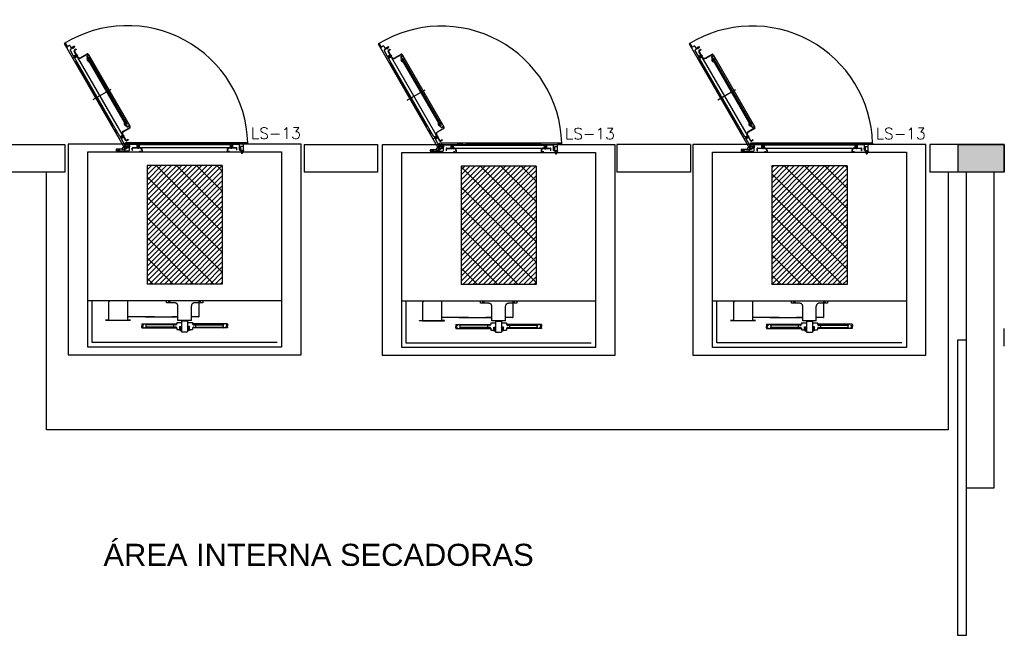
# Model space of a CAD drawing. Extents: x -13.5 to 60.2, y -0.1 to 41.9.
# Tile 4 of 57: x 15.4 to 20.7, y 10.1 to 13.4. Entities that reach past the tile are written whole.
import ezdxf

# ---------------------------------------------------------------- set-up
doc = ezdxf.new("R2010")
doc.units = 0
doc.header["$MEASUREMENT"] = 0
doc.linetypes.add('DASHED', pattern=[19.05, 12.7, -6.35])
doc.layers.add('PAREDES', color=8, linetype='Continuous')
doc.layers.add('TXT-AMB', color=4, linetype='Continuous')
doc.styles.add('20--4-0', font='romans.shx', dxfattribs={"height": 0.08})
doc.styles.add('Texto Ambiente 1-50', font='arial.ttf', dxfattribs={"height": 0.12})

# ---------------------------------------------------------------- blocks, each defined once
blk = doc.blocks.new('LS-13')
h = blk.add_hatch()
h.set_pattern_fill('GRATE', color=256, scale=0.031039, angle=405, style=0)
h.set_pattern_definition([(45, (-179.50742, 62.518089), (-0.017420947, 0.017420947), []), (135, (-179.50742, 62.51809), (-0.0696838, -0.0696838), [])])
h.paths.add_polyline_path([(-158.5199, 55.5204), (-159.0372, 55.5204), (-159.0372, 54.7051), (-158.5199, 54.7051)])
for p, q in [((-159.6073, 56.3603), (-159.1874, 55.6329)), ((-159.6033, 56.3638), (-159.6069, 56.3617)), ((-159.6019, 56.3634), (-159.588, 56.3392)), ((-159.5708, 56.3467), (-159.5851, 56.3385)), ((-159.5694, 56.3464), (-159.5601, 56.3302)), ((-159.5671, 56.3154), (-159.5448, 56.2769)), ((-159.5358, 56.3359), (-159.5663, 56.3183)), ((-159.5389, 56.3412), (-159.5586, 56.3299)), ((-159.5515, 56.334), (-159.5484, 56.3286)), ((-159.5514, 56.34), (-159.5431, 56.3257)), ((-159.551, 56.3342), (-159.5479, 56.3289)), ((-159.5466, 56.3368), (-159.5434, 56.3315)), ((-159.5461, 56.3371), (-159.543, 56.3317)), ((-159.183, 55.6925), (-159.5389, 56.309)), ((-159.5375, 56.3409), (-159.5355, 56.3373)), ((-159.5252, 56.3217), (-159.5374, 56.3146)), ((-159.5139, 56.2697), (-159.5372, 56.31)), ((-159.5242, 56.3199), (-159.5364, 56.3128)), ((-159.5252, 56.3217), (-159.5242, 56.3199)), ((-159.5445, 56.2652), (-159.5136, 56.283)), ((-159.542, 56.2762), (-159.5264, 56.2852)), ((-159.5227, 56.2807), (-159.5379, 56.272)), ((-159.5379, 56.272), (-159.5379, 56.269)), ((-159.5353, 56.2675), (-159.5379, 56.272)), ((-159.5353, 56.2675), (-159.5379, 56.269)), ((-159.5229, 56.2812), (-159.5364, 56.2734)), ((-159.5364, 56.2734), (-159.5332, 56.2681)), ((-159.5358, 56.2365), (-159.5273, 56.2342)), ((-159.5353, 56.2675), (-159.5201, 56.2763)), ((-159.2241, 55.7214), (-159.5345, 56.259)), ((-159.5337, 56.2618), (-159.5181, 56.2708)), ((-159.5332, 56.2681), (-159.5198, 56.2758)), ((-159.525, 56.2848), (-159.5177, 56.2722)), ((-159.5232, 56.2816), (-159.5214, 56.2827)), ((-159.5195, 56.2754), (-159.5178, 56.2764)), ((-159.4927, 56.264), (-159.4488, 56.2894)), ((-159.4924, 56.2618), (-159.4477, 56.2876)), ((-159.4521, 56.2683), (-159.4402, 56.2477)), ((-159.4506, 56.2739), (-159.4426, 56.2786)), ((-159.4504, 56.2693), (-159.4385, 56.2487)), ((-159.4496, 56.2722), (-159.4415, 56.2768)), ((-159.4449, 56.2868), (-159.4418, 56.2814)), ((-159.4439, 56.254), (-159.4421, 56.255)), ((-159.4431, 56.2878), (-159.44, 56.2825)), ((-159.4416, 56.2469), (-159.4371, 56.2495)), ((-159.4416, 56.2469), (-159.1881, 55.8079)), ((-159.44, 56.2825), (-159.1565, 55.7914)), ((-159.4371, 56.2495), (-159.1836, 55.8104)), ((-159.4365, 56.257), (-159.1768, 55.8072)), ((-159.5273, 56.2342), (-159.511, 56.2059)), ((-159.5158, 56.2019), (-159.5113, 56.2044)), ((-159.5072, 56.1994), (-159.2737, 55.7949)), ((-159.2869, 56.0435), (-159.4099, 55.9725)), ((-159.2642, 55.7661), (-159.2598, 55.7687)), ((-159.2583, 55.7683), (-159.2451, 55.7454)), ((-159.1999, 55.7569), (-159.156, 55.7822)), ((-159.1988, 55.7551), (-159.1549, 55.7804)), ((-159.1881, 55.8079), (-159.1836, 55.8104)), ((-159.1749, 55.788), (-159.1868, 55.8086)), ((-159.1731, 55.7891), (-159.185, 55.8097)), ((-159.1831, 55.8024), (-159.1814, 55.8034)), ((-159.1702, 55.7883), (-159.1622, 55.793)), ((-159.1692, 55.7865), (-159.1611, 55.7912)), ((-159.1552, 55.785), (-159.1583, 55.7904)), ((-159.1534, 55.7861), (-159.1565, 55.7914)), ((-159.2474, 55.7369), (-159.2451, 55.7454)), ((-159.2237, 55.7096), (-159.1935, 55.7271)), ((-159.2213, 55.7206), (-159.2057, 55.7296)), ((-159.2019, 55.7252), (-159.2172, 55.7164)), ((-159.2172, 55.7164), (-159.2172, 55.7134)), ((-159.2146, 55.7119), (-159.2172, 55.7164)), ((-159.2146, 55.7119), (-159.2172, 55.7134)), ((-159.2022, 55.7257), (-159.2156, 55.7179)), ((-159.2156, 55.7179), (-159.2125, 55.7125)), ((-159.2146, 55.7119), (-159.1993, 55.7207)), ((-159.2137, 55.7035), (-159.1894, 55.6614)), ((-159.213, 55.7063), (-159.1974, 55.7153)), ((-159.2125, 55.7125), (-159.1991, 55.7203)), ((-159.1812, 55.6935), (-159.2045, 55.7339)), ((-159.2042, 55.7293), (-159.197, 55.7167)), ((-159.2006, 55.7271), (-159.2024, 55.7261)), ((-159.197, 55.7209), (-159.1988, 55.7198)), ((-159.1662, 55.6998), (-159.1784, 55.6928)), ((-159.1652, 55.698), (-159.1774, 55.691)), ((-159.1652, 55.698), (-159.1662, 55.6998)), ((-159.2493, 55.632), (-159.2493, 55.6237)), ((-159.2115, 55.633), (-159.2483, 55.633)), ((-159.2364, 55.6289), (-159.24, 55.633)), ((-159.2364, 55.6227), (-159.2364, 55.6289)), ((-159.2271, 55.6289), (-159.2235, 55.633)), ((-159.2271, 55.6227), (-159.2271, 55.6289)), ((-159.1852, 55.6667), (-159.2121, 55.633)), ((-159.2115, 55.633), (-159.1935, 55.633)), ((-159.1924, 55.632), (-159.1924, 55.6237)), ((-159.17, 55.6702), (-159.1866, 55.6606)), ((-159.1576, 55.6487), (-159.1856, 55.6325)), ((-159.1852, 55.6439), (-159.1852, 55.6762)), ((-159.1624, 55.6667), (-159.1852, 55.6667)), ((-158.344, 55.6775), (-159.1839, 55.6775)), ((-159.1624, 55.6418), (-159.1831, 55.6418)), ((-159.1672, 55.6694), (-159.1568, 55.6515)), ((-159.1604, 55.6646), (-159.1604, 55.6248)), ((-159.1604, 55.6439), (-159.1604, 55.663)), ((-159.1097, 55.6651), (-159.1583, 55.6651)), ((-159.1386, 55.6258), (-159.1386, 55.6399)), ((-159.1366, 55.6258), (-159.1366, 55.6399)), ((-159.1345, 55.644), (-158.4227, 55.644)), ((-159.1345, 55.6419), (-159.0879, 55.6419)), ((-159.1076, 55.663), (-159.1076, 55.645)), ((-159.0921, 55.644), (-159.1066, 55.644)), ((-159.1029, 55.6419), (-159.1029, 55.644)), ((-159.0962, 55.6595), (-159.1024, 55.6595)), ((-159.1024, 55.6595), (-159.1024, 55.644)), ((-159.1019, 55.6616), (-159.0993, 55.6631)), ((-159.1019, 55.6616), (-159.0967, 55.6616)), ((-159.1019, 55.6616), (-159.1019, 55.644)), ((-159.0993, 55.6707), (-159.0993, 55.6358)), ((-159.0967, 55.6616), (-159.0993, 55.6631)), ((-159.0967, 55.644), (-159.0967, 55.6616)), ((-159.0962, 55.644), (-159.0962, 55.6595)), ((-159.0957, 55.6419), (-159.0957, 55.644)), ((-159.091, 55.663), (-159.091, 55.645)), ((-159.089, 55.6651), (-158.4682, 55.6651)), ((-159.0724, 55.6264), (-159.0724, 55.6145)), ((-159.0703, 55.6264), (-159.0703, 55.6145)), ((-159.0638, 55.6775), (-159.0576, 55.6713)), ((-159.0312, 55.6713), (-159.0576, 55.6713)), ((-159.0302, 55.6775), (-159.0302, 55.6723)), ((-158.5334, 55.6713), (-159.0005, 55.6713)), ((-158.527, 55.6775), (-158.527, 55.6723)), ((-158.4932, 55.6713), (-158.526, 55.6713)), ((-158.487, 55.6775), (-158.4932, 55.6713)), ((-158.4868, 55.6272), (-158.4868, 55.6145)), ((-158.4847, 55.6264), (-158.4847, 55.6145)), ((-158.4692, 55.6419), (-158.4227, 55.6419)), ((-158.4661, 55.663), (-158.4661, 55.645)), ((-158.4506, 55.644), (-158.4651, 55.644)), ((-158.4615, 55.644), (-158.4615, 55.6419)), ((-158.4547, 55.6595), (-158.4609, 55.6595)), ((-158.4609, 55.6595), (-158.4609, 55.644)), ((-158.4604, 55.6616), (-158.4578, 55.6631)), ((-158.4604, 55.6616), (-158.4553, 55.6616)), ((-158.4604, 55.6616), (-158.4604, 55.644)), ((-158.4578, 55.6707), (-158.4578, 55.6351)), ((-158.4553, 55.6616), (-158.4578, 55.6631)), ((-158.4553, 55.644), (-158.4553, 55.6616)), ((-158.4547, 55.644), (-158.4547, 55.6595)), ((-158.4542, 55.644), (-158.4542, 55.6419)), ((-158.4496, 55.663), (-158.4496, 55.645)), ((-158.403, 55.6651), (-158.4475, 55.6651)), ((-158.4206, 55.6258), (-158.4206, 55.6399)), ((-158.4185, 55.6258), (-158.4185, 55.6399)), ((-158.3896, 55.6392), (-158.4061, 55.6392)), ((-158.4009, 55.6279), (-158.4009, 55.663)), ((-158.3947, 55.6423), (-158.4009, 55.6423)), ((-158.3947, 55.6418), (-158.4009, 55.6418)), ((-158.3947, 55.6367), (-158.4009, 55.6367)), ((-158.3947, 55.6361), (-158.4009, 55.6361)), ((-158.3958, 55.6268), (-158.3999, 55.6268)), ((-158.3947, 55.6279), (-158.3947, 55.6506)), ((-158.3751, 55.6517), (-158.3937, 55.6517)), ((-158.3875, 55.6268), (-158.3875, 55.6248)), ((-158.387, 55.6268), (-158.387, 55.6248)), ((-158.3844, 55.6289), (-158.3844, 55.603)), ((-158.3818, 55.6268), (-158.3818, 55.6248)), ((-158.3813, 55.6268), (-158.3813, 55.6248)), ((-158.374, 55.6527), (-158.374, 55.6692)), ((-158.344, 55.6713), (-158.372, 55.6713)), ((-158.343, 55.6723), (-158.343, 55.6765)), ((-159.4459, 54.2719), (-159.4459, 55.6145)), ((-159.4459, 55.6145), (-158.1112, 55.6145)), ((-159.2483, 55.6227), (-159.1624, 55.6227)), ((-159.2473, 55.6207), (-159.2473, 55.6145)), ((-159.1945, 55.6207), (-159.2473, 55.6207)), ((-159.1945, 55.6145), (-159.2473, 55.6145)), ((-159.239, 55.6227), (-159.239, 55.6207)), ((-159.2359, 55.6206), (-159.2359, 55.6145)), ((-159.2353, 55.6207), (-159.2353, 55.6145)), ((-159.2282, 55.6207), (-159.2282, 55.6145)), ((-159.2276, 55.6206), (-159.2276, 55.6145)), ((-159.2245, 55.6227), (-159.2245, 55.6207)), ((-159.1945, 55.6207), (-159.1945, 55.6145)), ((-159.1386, 55.6258), (-159.1366, 55.6258)), ((-159.0838, 55.6227), (-159.0838, 55.6207)), ((-159.0838, 55.6145), (-159.0838, 55.6227)), ((-159.0817, 55.6145), (-159.0817, 55.6227)), ((-158.4754, 55.6227), (-158.4754, 55.6145)), ((-158.4734, 55.6227), (-158.4734, 55.6207)), ((-158.4734, 55.6227), (-158.4734, 55.6145)), ((-158.4185, 55.6258), (-158.4206, 55.6258)), ((-158.3927, 55.6227), (-158.3927, 55.6207)), ((-158.3906, 55.6227), (-158.3906, 55.6144)), ((-158.3782, 55.6144), (-158.3906, 55.6144)), ((-158.3904, 55.6098), (-158.3904, 55.6139)), ((-158.3889, 55.6092), (-158.3799, 55.6092)), ((-158.3875, 55.6092), (-158.3875, 55.6056)), ((-158.387, 55.6051), (-158.3875, 55.6056)), ((-158.3875, 55.6056), (-158.3813, 55.6056)), ((-158.3874, 55.6098), (-158.3874, 55.6139)), ((-158.387, 55.6092), (-158.387, 55.6051)), ((-158.387, 55.6051), (-158.3818, 55.6051)), ((-158.3818, 55.6092), (-158.3818, 55.6051)), ((-158.3818, 55.6051), (-158.3813, 55.6056)), ((-158.3814, 55.6098), (-158.3814, 55.6139)), ((-158.3813, 55.6092), (-158.3813, 55.6056)), ((-158.3784, 55.6098), (-158.3784, 55.6139)), ((-158.3782, 55.6227), (-158.3782, 55.6144)), ((-158.3761, 55.6227), (-158.3761, 55.6207)), ((-158.1112, 55.6145), (-158.1112, 54.2719)), ((-158.5199, 55.5204), (-159.0372, 55.5204)), ((-159.0372, 55.5204), (-159.0372, 54.7051)), ((-158.5199, 55.5204), (-158.5199, 54.7051)), ((-158.5199, 54.7051), (-159.0372, 54.7051)), ((-159.4459, 54.5925), (-158.1112, 54.5925)), ((-159.4149, 54.303), (-159.4149, 54.5925)), ((-158.1112, 54.2719), (-159.4459, 54.2719)), ((-158.1423, 54.303), (-159.4149, 54.303))]:
    blk.add_line(p, q)
at = {"linetype": 'DASHED'}
for p, q in [((-159.2904, 54.5925), (-159.3016, 54.5813)), ((-159.3016, 54.5813), (-159.3016, 54.4595)), ((-159.1709, 54.5925), (-159.1709, 54.4595)), ((-158.9027, 54.576), (-158.9027, 54.5925)), ((-158.8458, 54.576), (-158.9027, 54.576)), ((-158.8867, 54.576), (-158.8867, 54.5925)), ((-158.8774, 54.576), (-158.8774, 54.5925)), ((-158.8251, 54.4549), (-158.8251, 54.5553)), ((-158.732, 54.4549), (-158.732, 54.5553)), ((-158.6544, 54.576), (-158.7113, 54.576)), ((-158.6814, 54.576), (-158.6814, 54.479)), ((-158.6798, 54.576), (-158.6798, 54.5925)), ((-158.6705, 54.576), (-158.6705, 54.5925)), ((-158.6544, 54.5925), (-158.6544, 54.576)), ((-158.9861, 54.479), (-159.1709, 54.479)), ((-159.0507, 54.479), (-158.8251, 54.479)), ((-158.8251, 54.479), (-158.8671, 54.479)), ((-158.6834, 54.479), (-158.732, 54.479)), ((-158.6834, 54.479), (-158.6814, 54.479)), ((-159.3223, 54.4566), (-159.3223, 54.4579)), ((-159.3223, 54.4579), (-159.3032, 54.4579)), ((-159.3032, 54.4566), (-159.3223, 54.4566)), ((-159.3032, 54.4579), (-159.1694, 54.4579)), ((-159.3032, 54.4566), (-159.1694, 54.4566)), ((-159.1503, 54.4579), (-159.1694, 54.4579)), ((-159.1694, 54.4566), (-159.1503, 54.4566)), ((-159.1503, 54.4566), (-159.1503, 54.4579)), ((-159.0641, 54.4239), (-159.0741, 54.4277)), ((-159.0741, 54.4277), (-159.0741, 54.4179)), ((-159.0641, 54.4218), (-159.0741, 54.4179)), ((-159.0641, 54.4125), (-159.0741, 54.4164)), ((-159.0741, 54.4065), (-159.0741, 54.4164)), ((-159.0641, 54.4104), (-159.0741, 54.4065)), ((-159.0734, 54.4311), (-159.0734, 54.4275)), ((-159.0734, 54.4311), (-158.8329, 54.4311)), ((-159.0734, 54.4182), (-159.0734, 54.4161)), ((-159.0734, 54.4068), (-159.0734, 54.4032)), ((-159.0658, 54.4246), (-159.0658, 54.4211)), ((-159.0658, 54.4097), (-159.0658, 54.4132)), ((-159.0641, 54.4239), (-159.0641, 54.4218)), ((-159.0641, 54.4104), (-159.0641, 54.4125)), ((-159.0445, 54.4249), (-159.0507, 54.4311)), ((-159.0445, 54.4094), (-159.0507, 54.4032)), ((-158.8396, 54.4249), (-159.0445, 54.4249)), ((-158.8396, 54.4094), (-159.0445, 54.4094)), ((-158.8329, 54.4296), (-158.835, 54.4296)), ((-158.835, 54.4296), (-158.835, 54.4296)), ((-158.8329, 54.442), (-158.7993, 54.442)), ((-158.8329, 54.442), (-158.8329, 54.4296)), ((-158.732, 54.4549), (-158.8251, 54.4549)), ((-158.8122, 54.413), (-158.7993, 54.413)), ((-158.8122, 54.3923), (-158.8122, 54.413)), ((-158.7993, 54.3923), (-158.8122, 54.413)), ((-158.7993, 54.413), (-158.8122, 54.3923)), ((-158.8122, 54.413), (-158.7993, 54.413)), ((-158.8122, 54.3923), (-158.8122, 54.413)), ((-158.7993, 54.4549), (-158.7579, 54.4549)), ((-158.7993, 54.453), (-158.7579, 54.453)), ((-158.7993, 54.453), (-158.7993, 54.3773)), ((-158.798, 54.453), (-158.798, 54.4549)), ((-158.7592, 54.4549), (-158.7592, 54.453)), ((-158.7579, 54.453), (-158.7579, 54.3773)), ((-158.7579, 54.442), (-158.7243, 54.442)), ((-158.745, 54.413), (-158.7579, 54.413)), ((-158.745, 54.3923), (-158.7579, 54.413)), ((-158.745, 54.413), (-158.7579, 54.3923)), ((-158.7579, 54.413), (-158.745, 54.413)), ((-158.745, 54.3923), (-158.745, 54.413)), ((-158.745, 54.3923), (-158.745, 54.413)), ((-158.7243, 54.442), (-158.7243, 54.4296)), ((-158.4837, 54.4311), (-158.7243, 54.4311)), ((-158.7243, 54.4296), (-158.7222, 54.4296)), ((-158.7222, 54.4296), (-158.7222, 54.4296)), ((-158.7175, 54.4249), (-158.5127, 54.4249)), ((-158.7175, 54.4094), (-158.5127, 54.4094)), ((-158.5127, 54.4249), (-158.5065, 54.4311)), ((-158.5127, 54.4094), (-158.5065, 54.4032)), ((-158.493, 54.4239), (-158.483, 54.4277)), ((-158.493, 54.4239), (-158.493, 54.4218)), ((-158.493, 54.4218), (-158.483, 54.4179)), ((-158.493, 54.4125), (-158.483, 54.4164)), ((-158.493, 54.4104), (-158.493, 54.4125)), ((-158.493, 54.4104), (-158.483, 54.4065)), ((-158.4913, 54.4246), (-158.4913, 54.4211)), ((-158.4913, 54.4097), (-158.4913, 54.4132)), ((-158.4837, 54.4311), (-158.4837, 54.4275)), ((-158.4837, 54.4182), (-158.4837, 54.4161)), ((-158.4837, 54.4068), (-158.4837, 54.4032)), ((-158.483, 54.4277), (-158.483, 54.4179)), ((-158.483, 54.4065), (-158.483, 54.4164)), ((-159.0734, 54.4032), (-158.8329, 54.4032)), ((-158.8329, 54.4047), (-158.835, 54.4047)), ((-158.835, 54.4047), (-158.835, 54.4047)), ((-158.8329, 54.4047), (-158.8329, 54.3923)), ((-158.8329, 54.3923), (-158.8122, 54.3923)), ((-158.7993, 54.3923), (-158.8122, 54.3923)), ((-158.8109, 54.3923), (-158.8109, 54.3866)), ((-158.8109, 54.3866), (-158.8006, 54.3866)), ((-158.8109, 54.3866), (-158.8104, 54.3861)), ((-158.8104, 54.3861), (-158.8011, 54.3861)), ((-158.7993, 54.3773), (-158.7579, 54.3773)), ((-158.7579, 54.3923), (-158.745, 54.3923)), ((-158.7462, 54.3866), (-158.7566, 54.3866)), ((-158.7468, 54.3861), (-158.7561, 54.3861)), ((-158.7462, 54.3866), (-158.7468, 54.3861)), ((-158.7462, 54.3923), (-158.7462, 54.3866)), ((-158.745, 54.3923), (-158.7243, 54.3923)), ((-158.7243, 54.4047), (-158.7222, 54.4047)), ((-158.7243, 54.4047), (-158.7243, 54.3923)), ((-158.4837, 54.4032), (-158.7243, 54.4032)), ((-158.7222, 54.4047), (-158.7222, 54.4047))]:
    blk.add_line(p, q, dxfattribs=at)
for points in [[(-157.9767, 55.6675), (-159.5804, 55.6675), (-159.5804, 54.219), (-157.9767, 54.219)], [(-158.374, 55.6517), (-158.3947, 55.6517), (-158.3947, 55.6268), (-158.374, 55.6268)], [(-158.374, 55.6227), (-158.3947, 55.6227), (-158.3947, 55.6248), (-158.374, 55.6248)]]:
    blk.add_lwpolyline(points, close=True)
blk.add_circle((-159.1728, 55.6542), 0.00491)
blk.add_circle((-159.1728, 55.6542), 0.00491)
blk.add_circle((-159.1728, 55.6542), 0.00491)
blk.add_circle((-159.1728, 55.6542), 0.00491)
for centre, radius, start, end in [((-159.1728, 55.6542), 0.8291, 1.60901, 121.60901), ((-159.6064, 56.3608), 0.00103, 120, 210), ((-159.6028, 56.3629), 0.00103, 30, 120), ((-159.5862, 56.3403), 0.00207, 210, 300), ((-159.5703, 56.3458), 0.00103, 30, 120), ((-159.5653, 56.3165), 0.00207, 120, 210), ((-159.5592, 56.3307), 0.00103, 210, 300), ((-159.5354, 56.311), 0.00414, 120, 210), ((-159.5384, 56.3403), 0.00103, 30, 120), ((-159.5354, 56.311), 0.00207, 120, 210), ((-159.5364, 56.3368), 0.00103, 300, 30), ((-159.543, 56.2779), 0.00207, 210, 300), ((-159.5327, 56.26), 0.00207, 120, 210), ((-159.5259, 56.2843), 0.00103, 30, 120), ((-159.5186, 56.2717), 0.00103, 300, 30), ((-159.5004, 56.2774), 0.0176, 210, 300), ((-159.5004, 56.2774), 0.0155, 210, 300), ((-159.4486, 56.2704), 0.00414, 120, 210), ((-159.4346, 56.2536), 0.0167, 155.89474, 258.0157), ((-159.4486, 56.2704), 0.00207, 120, 210), ((-159.4489, 56.26), 0.00103, 30, 155.89474), ((-159.4467, 56.2858), 0.00414, 30, 120), ((-159.4467, 56.2858), 0.00207, 30, 120), ((-159.4448, 56.2624), 0.00103, 84.10526, 210), ((-159.4464, 56.2468), 0.0167, 341.9843, 84.10526), ((-159.4436, 56.2804), 0.00207, 300, 30), ((-159.4436, 56.2804), 0.00414, 300, 30), ((-159.4378, 56.2383), 0.00103, 258.0157, 30), ((-159.4316, 56.2419), 0.00103, 210, 341.9843), ((-159.5118, 56.2053), 0.00103, 300, 30), ((-159.2592, 55.7678), 0.00103, 30, 120), ((-159.1788, 55.8106), 0.0167, 161.9843, 264.10526), ((-159.1937, 55.8154), 0.00103, 30, 161.9843), ((-159.1874, 55.819), 0.00103, 78.0157, 210), ((-159.1906, 55.8037), 0.0167, 335.89474, 78.0157), ((-159.1804, 55.795), 0.00103, 264.10526, 30), ((-159.1764, 55.7973), 0.00103, 210, 335.89474), ((-159.1713, 55.7901), 0.00414, 210, 300), ((-159.1713, 55.7901), 0.00207, 210, 300), ((-159.1601, 55.7894), 0.00414, 30, 120), ((-159.1601, 55.7894), 0.00207, 30, 120), ((-159.157, 55.784), 0.00207, 300, 30), ((-159.157, 55.784), 0.00414, 300, 30), ((-159.2223, 55.7224), 0.00207, 210, 300), ((-159.2119, 55.7045), 0.00207, 120, 210), ((-159.1911, 55.7416), 0.0176, 120, 210), ((-159.1911, 55.7416), 0.0155, 120, 210), ((-159.2051, 55.7287), 0.00103, 30, 120), ((-159.1979, 55.7162), 0.00103, 300, 30), ((-159.2483, 55.632), 0.00103, 90, 180), ((-159.1935, 55.632), 0.00103, 0, 90), ((-159.1876, 55.6624), 0.00207, 210, 300), ((-159.1863, 55.6336), 0.00127, 210, 300), ((-159.1839, 55.6762), 0.00127, 90, 180), ((-159.1831, 55.6439), 0.00207, 180, 270), ((-159.1795, 55.6946), 0.00414, 210, 300), ((-159.1795, 55.6946), 0.00207, 210, 300), ((-159.169, 55.6684), 0.00207, 30, 120), ((-159.1624, 55.6646), 0.00207, 0, 90), ((-159.1624, 55.6439), 0.00207, 270, 0), ((-159.1583, 55.663), 0.00207, 90, 180), ((-159.1586, 55.6505), 0.00207, 300, 30), ((-159.1345, 55.6399), 0.00414, 90, 180), ((-159.1345, 55.6399), 0.00207, 90, 180), ((-159.1097, 55.663), 0.00207, 0, 90), ((-159.1066, 55.645), 0.00103, 180, 270), ((-159.0921, 55.645), 0.00103, 270, 0), ((-159.089, 55.663), 0.00207, 90, 180), ((-159.0879, 55.6264), 0.0176, 0, 90), ((-159.0879, 55.6264), 0.0155, 0, 90), ((-159.0312, 55.6723), 0.00103, 270, 0), ((-158.526, 55.6723), 0.00103, 180, 270), ((-158.4692, 55.6264), 0.0176, 90, 180), ((-158.4692, 55.6264), 0.0155, 90, 180), ((-158.4682, 55.663), 0.00207, 0, 90), ((-158.4651, 55.645), 0.00103, 180, 270), ((-158.4506, 55.645), 0.00103, 270, 0), ((-158.4475, 55.663), 0.00207, 90, 180), ((-158.4227, 55.6399), 0.00414, 0, 90), ((-158.4227, 55.6399), 0.00207, 0, 90), ((-158.403, 55.663), 0.00207, 0, 90), ((-158.3999, 55.6279), 0.00103, 180, 270), ((-158.3958, 55.6279), 0.00103, 270, 0), ((-158.3937, 55.6506), 0.00103, 90, 180), ((-158.3751, 55.6527), 0.00103, 270, 0), ((-158.372, 55.6692), 0.00207, 90, 180), ((-158.344, 55.6765), 0.00103, 0, 90), ((-158.344, 55.6723), 0.00103, 270, 0), ((-159.2483, 55.6237), 0.00103, 180, 270), ((-159.1935, 55.6237), 0.00103, 270, 0), ((-159.1624, 55.6248), 0.00207, 270, 0), ((-158.3889, 55.6121), 0.00228, 49.04638, 130.95362), ((-158.3889, 55.6115), 0.00228, 229.04638, 310.95362), ((-158.3844, 55.6061), 0.00828, 68.84797, 111.15203), ((-158.3844, 55.6175), 0.00828, 248.84797, 291.15203), ((-158.3799, 55.6121), 0.00228, 49.04638, 130.95362), ((-158.3799, 55.6115), 0.00228, 229.04638, 310.95362)]:
    blk.add_arc(centre, radius, start, end)
for centre, radius, start, end in [((-158.8458, 54.5553), 0.0207, 0, 90), ((-158.7113, 54.5553), 0.0207, 90, 180), ((-159.3032, 54.4595), 0.00155, 270, 0), ((-159.1694, 54.4595), 0.00155, 180, 270), ((-159.058, 54.4171), 0.0156, 330.13717, 29.86283), ((-158.8406, 54.4171), 0.0156, 150.13717, 209.86283), ((-158.8396, 54.4296), 0.00466, 270, 0), ((-158.8396, 54.4047), 0.00466, 0, 90), ((-158.7175, 54.4296), 0.00466, 180, 270), ((-158.7175, 54.4047), 0.00466, 90, 180), ((-158.7166, 54.4171), 0.0156, 330.13717, 29.86283), ((-158.4992, 54.4171), 0.0156, 150.13717, 209.86283)]:
    blk.add_arc(centre, radius, start, end, dxfattribs=at)
for points, knots in [([(-159.5121, 56.1954), (-159.5114, 56.1971), (-159.5097, 56.2017), (-159.5027, 56.1972), (-159.5006, 56.1993), (-159.5003, 56.1998)], [0, 0, 0, 0, 4.479743, 12.311626, 14.143976, 14.143976, 14.143976, 14.143976]), ([(-159.2771, 55.7884), (-159.2765, 55.7915), (-159.2753, 55.7968), (-159.2689, 55.7931), (-159.2675, 55.7949), (-159.2671, 55.7958)], [0, 0, 0, 0, 7.059113, 11.830843, 14.664408, 14.664408, 14.664408, 14.664408]), ([(-159.0044, 55.6775), (-159.002, 55.6754), (-158.9981, 55.6718), (-159.0044, 55.668), (-159.0036, 55.6659), (-159.003, 55.6651)], [0, 0, 0, 0, 7.059113, 11.830843, 14.664408, 14.664408, 14.664408, 14.664408]), ([(-158.5345, 55.6775), (-158.5333, 55.6761), (-158.5302, 55.6723), (-158.5376, 55.6685), (-158.5368, 55.6656), (-158.5365, 55.6651)], [0, 0, 0, 0, 4.479743, 12.311626, 14.143976, 14.143976, 14.143976, 14.143976])]:
    blk.add_open_spline(points, degree=3, knots=knots)
at = {"style": '20--4-0', "text_generation_flag": 6}
blk.add_text('LS-13', height=0.0776, rotation=180, dxfattribs=at).set_placement((-158.3217, 55.7043))

msp = doc.modelspace()

# ---------------------------------------------------------------- hatches: boundary and pattern name
at = {"layer": 'PAREDES', "lineweight": -3}
msp.add_hatch(color=256, dxfattribs=at).paths.add_polyline_path([(20.7422, 12.7661), (20.4922, 12.7661), (20.4922, 12.6161), (20.7422, 12.6161)])

# ---------------------------------------------------------------- linework, layer by layer
for p, q in [((14.3096, 12.7661), (15.6372, 12.7661)), ((15.6372, 12.7661), (15.6372, 12.6161)), ((16.9372, 12.7661), (17.3372, 12.7661)), ((16.9372, 12.7661), (16.9372, 12.6165)), ((17.3372, 12.7661), (17.3372, 12.6165)), ((19.0372, 12.7664), (18.6372, 12.7666)), ((18.6372, 12.7666), (18.6372, 12.6163)), ((19.0372, 12.7664), (19.0372, 12.6163)), ((20.7422, 12.7663), (20.3372, 12.7663)), ((20.3372, 12.7663), (20.3372, 12.6161)), ((20.7422, 12.6161), (20.7422, 12.7661)), ((15.6372, 12.6161), (14.3096, 12.6161)), ((17.3372, 12.6165), (16.9372, 12.6165)), ((19.0372, 12.6163), (18.6372, 12.6163)), ((20.7422, 12.6161), (20.3372, 12.6161)), ((20.5373, 10.9022), (20.5373, 12.6161)), ((20.6873, 10.9022), (20.6873, 12.6161)), ((20.7388, 11.767), (20.7388, 11.6718)), ((20.5373, 10.9022), (20.6873, 10.9022))]:
    msp.add_line(p, q, dxfattribs=at)
for points in [[(20.4922, 12.7661), (20.7422, 12.7661), (20.7422, 12.6161), (20.4922, 12.6161)], [(20.5373, 11.7041), (20.4873, 11.7041), (20.4873, 10.1002), (20.5373, 10.1002)]]:
    msp.add_lwpolyline(points, close=True, dxfattribs=at)
msp.add_lwpolyline([(20.4373, 12.6165), (20.4373, 11.2161), (15.5373, 11.2161), (15.5373, 12.6161)], dxfattribs=at)

# ---------------------------------------------------------------- block references
at = {"layer": 'PAREDES', "lineweight": -3, "xscale": 0.7896219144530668, "yscale": 0.7896219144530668, "zscale": 0.7896219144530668}
for p in [(141.6635, -31.1882), (143.3697, -31.1906), (145.0585, -31.1902)]:
    msp.add_blockref('LS-13', p, dxfattribs=at)

# ---------------------------------------------------------------- texts
at = {"layer": 'TXT-AMB', "lineweight": -3, "insert": (15.8473, 10.5974), "char_height": 0.12, "width": 2.887209, "attachment_point": 1, "style": 'Texto Ambiente 1-50'}
msp.add_mtext('ÁREA INTERNA SECADORAS', dxfattribs=at)

doc.saveas('drawing.dxf')
